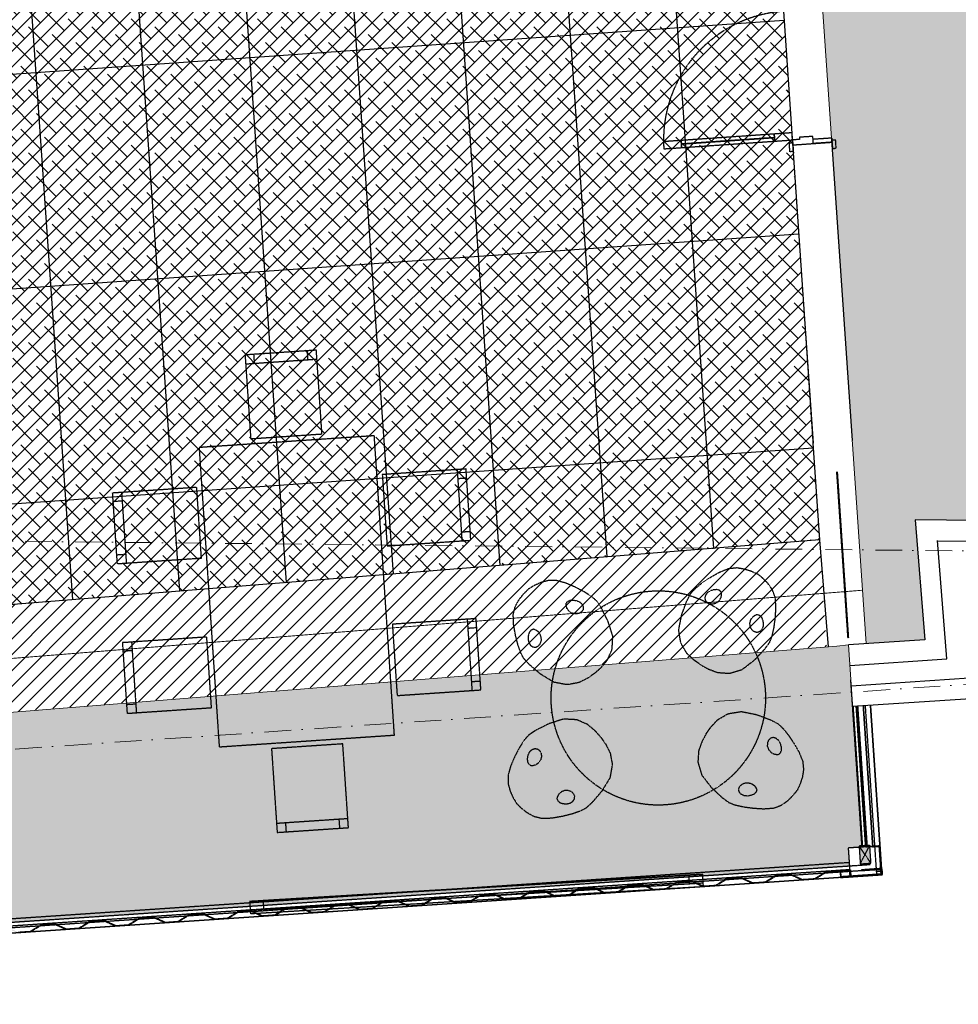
# Model space of a CAD drawing. Header units: millimetres. Extents: x -115474967 to 444143, y -74377 to 241828222.
# Tile 62 of 256: x -52486 to -47231, y 65700 to 71214. Entities that reach past the tile are written whole.
import ezdxf

# ---------------------------------------------------------------- set-up
doc = ezdxf.new("R2010")
doc.units = ezdxf.units.MM
doc.header["$MEASUREMENT"] = 0
for name, pattern in [('( Dashed )', [0.75, 0.5, -0.25]), ('Block C$0$DASHED2', [0.375, 0.25, -0.125]), ('Dashed', [280, 140, -140]), ('Dot & Dashed', [280, 150, -60, 0, -70]), ('PHANTOM', [2.5, 1.25, -0.25, 0.25, -0.25, 0.25, -0.25])]:
    doc.linetypes.add(name, pattern=pattern)
for name, color, linetype in [('0-HACH', 9, 'Continuous'), ('00-2 Roof Lines', 8, 'Dashed'), ('00-2 Walls', 4, 'Continuous'), ('00-3 Elev 01', 7, 'Continuous'), ('00-3 Elev 02', 1, 'Continuous'), ('00-5 Grid 01', 9, 'PHANTOM')]:
    doc.layers.add(name, color=color, linetype=linetype)
doc.layers.add('0_cons_01', color=40, linetype='Continuous', lineweight=0, plot=False)
doc.layers.add('1HATCH', color=8, linetype='Continuous', lineweight=0)
doc.layers.add('A_WALL LOAD_Pen_No__7', color=7, linetype='Continuous', lineweight=5, true_color=0x3f3f3f)
pattern_1 = [(45, (0, 0), (-63.63961, 63.63961), [])]

msp = doc.modelspace()

# ---------------------------------------------------------------- hatches: boundary and pattern name
at = {"layer": '0-HACH', "ltscale": 5, "transparency": 33554559}
h = msp.add_hatch(dxfattribs=at)
h.set_pattern_fill('ANSI31', color=9, scale=500)
h.set_pattern_definition([(45, (-34527.89, -9092.334), (-44.194174, 44.194174), [])])
h.paths.add_polyline_path([(-57337.59815, 67552.70035), (-48008.42631, 68300.8374), (-47967.85445, 67704.95416), (-57894.96072, 66906.07741), (-58204.78705, 71456.52916), (-57606.0864, 71496.01538)])
at = {"layer": '00-2 Roof Lines', "linetype": '( Dashed )'}
for points in [[(-53438.62862, 66077.215), (-53438.36017, 66073.22401), (-53399.44812, 66075.84138), (-53329.18536, 66044.48615), (-53257.34774, 66049.31821), (-53191.91706, 66089.80069), (-53122.07485, 66094.49854), (-53051.8121, 66063.14331), (-52979.97448, 66067.97537), (-52914.5438, 66108.45785), (-52844.70167, 66113.15569), (-52774.43892, 66081.80046), (-52702.60121, 66086.63253), (-52637.17062, 66127.115), (-52567.32841, 66131.81285), (-52497.06566, 66100.45762), (-52425.22803, 66105.28968), (-52359.79736, 66145.77216), (-52295.94163, 66150.06733), (-52225.67888, 66118.7121), (-52153.84126, 66123.54417), (-52088.41058, 66164.02664), (-52018.56837, 66168.72449), (-51948.3057, 66137.36925), (-51876.468, 66142.20133), (-51811.03732, 66182.6838), (-51741.19519, 66187.38164), (-51670.93244, 66156.02641), (-51599.09482, 66160.85848), (-51533.66414, 66201.34095), (-51463.82193, 66206.0388), (-51393.55918, 66174.68357), (-51321.72155, 66179.51564), (-51256.29087, 66219.99811), (-51198.42164, 66223.89061), (-51128.15889, 66192.53538), (-51056.32127, 66197.36745), (-50990.89059, 66237.84992), (-50921.04838, 66242.54777), (-50850.78571, 66211.19253), (-50778.948, 66216.02461), (-50713.51732, 66256.50708), (-50653.6526, 66260.53381), (-50583.38993, 66229.17857), (-50511.55222, 66234.01064), (-50446.12163, 66274.49311), (-50376.27942, 66279.19096), (-50306.01667, 66247.83573), (-50234.17904, 66252.66779), (-50168.74837, 66293.15027), (-50110.87913, 66297.04277), (-50040.61638, 66265.68754), (-49968.77876, 66270.5196), (-49903.34808, 66311.00208), (-49833.50587, 66315.69993), (-49763.24312, 66284.3447), (-49691.4055, 66289.17676), (-49625.97482, 66329.65924), (-49556.13269, 66334.35708), (-49485.86994, 66303.00185), (-49414.03223, 66307.83392), (-49348.60164, 66348.31639), (-49278.75943, 66353.01424), (-49208.49668, 66321.65901), (-49136.65905, 66326.49107), (-49071.22837, 66366.97355), (-49007.37265, 66371.26872), (-48937.1099, 66339.91349), (-48865.27228, 66344.74556), (-48799.8416, 66385.22803), (-48729.99939, 66389.92588), (-48659.73672, 66358.57064), (-48587.89901, 66363.40272), (-48522.46833, 66403.88519), (-48452.62621, 66408.58303), (-48382.36346, 66377.2278), (-48310.52584, 66382.05987), (-48245.09516, 66422.54234), (-48175.25294, 66427.24019), (-48104.99019, 66395.88496), (-48033.15257, 66400.71703), (-47967.72189, 66441.1995), (-47898.87747, 66445.83023), (-47839.01274, 66449.85696), (-47836.79805, 66416.93139), (-47836.44809, 66415.71396), (-47835.77901, 66414.87383), (-47834.90264, 66414.34079), (-47833.60351, 66414.13944), (-47662.98901, 66425.6156), (-47662.14281, 66425.76505), (-47660.80838, 66426.44403), (-47659.93621, 66427.37737), (-47659.29952, 66429.02807), (-47659.26647, 66429.87505), (-47669.66884, 66584.52565), (-47669.78526, 66585.17519), (-47670.22172, 66586.06919), (-47670.68788, 66586.58321), (-47671.45919, 66587.07257), (-47672.42609, 66587.31494), (-47672.86338, 66587.31752), (-47713.77102, 66584.56592), (-47713.50257, 66580.57493), (-47673.59272, 66583.25941), (-47663.25746, 66429.6066), (-47832.87416, 66418.19755), (-47835.2902, 66454.1164), (-47968.98159, 66445.12382), (-48034.41227, 66404.64134), (-48104.26739, 66399.94263), (-48174.53014, 66431.29786), (-48246.35485, 66426.46666), (-48311.78553, 66385.98419), (-48381.64066, 66381.28547), (-48451.90341, 66412.6407), (-48523.72812, 66407.8095), (-48589.15871, 66367.32703), (-48659.01392, 66362.62831), (-48729.27659, 66393.98355), (-48801.1013, 66389.15235), (-48866.53198, 66348.66988), (-48936.3871, 66343.97116), (-49006.64985, 66375.32639), (-49072.48807, 66370.89787), (-49137.91875, 66330.41539), (-49207.77388, 66325.71668), (-49278.03663, 66357.07191), (-49349.86134, 66352.24071), (-49415.29193, 66311.75824), (-49485.14714, 66307.05952), (-49555.4098, 66338.41475), (-49627.23451, 66333.58356), (-49692.66519, 66293.10108), (-49762.52032, 66288.40236), (-49832.78307, 66319.7576), (-49904.60778, 66314.9264), (-49970.03846, 66274.44392), (-50039.89358, 66269.74521), (-50110.15633, 66301.10044), (-50170.00806, 66297.07459), (-50235.43874, 66256.59211), (-50305.29387, 66251.8934), (-50375.55662, 66283.24863), (-50447.38133, 66278.41743), (-50512.81192, 66237.93496), (-50582.66713, 66233.23624), (-50652.9298, 66264.59147), (-50714.77711, 66260.43139), (-50780.2077, 66219.94892), (-50850.06291, 66215.2502), (-50920.32558, 66246.60544), (-50992.15029, 66241.77424), (-51057.58097, 66201.29177), (-51127.43609, 66196.59305), (-51197.69884, 66227.94828), (-51257.55057, 66223.92243), (-51322.98125, 66183.43995), (-51392.83638, 66178.74124), (-51463.09913, 66210.09647), (-51534.92384, 66205.26527), (-51600.35452, 66164.7828), (-51670.20964, 66160.08408), (-51740.47239, 66191.43931), (-51812.2971, 66186.60811), (-51877.72769, 66146.12564), (-51947.5829, 66141.42692), (-52017.84557, 66172.78216), (-52089.67028, 66167.95096), (-52155.10096, 66127.46849), (-52224.95608, 66122.76977), (-52295.21883, 66154.125), (-52361.05705, 66149.69648), (-52426.48773, 66109.214), (-52496.34286, 66104.51529), (-52566.60561, 66135.87052), (-52638.43032, 66131.03932), (-52703.86091, 66090.55685), (-52773.71612, 66085.85813), (-52843.97879, 66117.21336), (-52915.8035, 66112.38217), (-52981.23418, 66071.89969), (-53051.0893, 66067.20097), (-53121.35205, 66098.55621), (-53193.17676, 66093.72501), (-53258.60744, 66053.24253), (-53328.46256, 66048.54382), (-53398.72532, 66079.89905)], [(-47779.82356, 66486.91283), (-47719.95884, 66490.93956), (-47726.67004, 66590.7141), (-47786.53477, 66586.68738)], [(-47655.28432, 66430.27485), (-47657.35596, 66461.07363), (-47773.09443, 66453.28863), (-47772.82599, 66449.29765), (-47661.0785, 66456.8142), (-47659.26647, 66429.87507), (-47886.75243, 66414.57352), (-47889.16846, 66450.49236), (-47925.0873, 66448.07632), (-47924.81885, 66444.08534), (-47892.891, 66446.23293), (-47890.47496, 66410.31409), (-47658.99802, 66425.88409), (-47658.45756, 66425.95772), (-47657.64367, 66426.21905), (-47656.2546, 66427.24285), (-47655.7259, 66428.01379), (-47655.51047, 66428.4994), (-47655.31684, 66429.24229)]]:
    msp.add_hatch(color=256, dxfattribs=at).paths.add_polyline_path(points)
at = {"layer": '00-3 Elev 01'}
h = msp.add_hatch(dxfattribs=at)
h.set_pattern_fill('_USER', color=256, scale=1200, angle=4, pattern_type=0)
h.set_pattern_definition([(4, (0, 0), (-83.708, 1197.077), [])])
h.paths.add_polyline_path([(-57606.17298, 71497.28696), (-48267.90976, 72111.89795), (-48046.05772, 68853.53383), (-48045.36786, 68843.40178), (-48008.42631, 68300.8374), (-57337.59815, 67552.70035), (-57487.13035, 69748.89538), (-57487.2228, 69748.88909), (-57494.51016, 69858.64744), (-57494.6026, 69858.64115)])
h = msp.add_hatch(dxfattribs=at)
h.set_pattern_fill('_USER', color=256, scale=600, angle=94, pattern_type=0)
h.set_pattern_definition([(94, (-48267.9, 72111.9), (-598.54, -41.854), [])])
h.paths.add_polyline_path([(-57606.17298, 71497.28696), (-48267.90976, 72111.89795), (-48046.05772, 68853.53383), (-48045.36786, 68843.40178), (-48008.42631, 68300.8374), (-57337.59815, 67552.70035), (-57487.13035, 69748.89538), (-57487.2228, 69748.88909), (-57494.51016, 69858.64744), (-57494.6026, 69858.64115)])
at = {"layer": '00-3 Elev 02', "true_color": 0xc7c8ca}
h = msp.add_hatch(dxfattribs=at)
h.set_pattern_fill('ANSI38', color=9, scale=500)
h.paths.add_polyline_path([(-57606.17298, 71497.28696), (-48267.90976, 72111.89795), (-48046.05772, 68853.53383), (-48045.36786, 68843.40178), (-48008.42631, 68300.8374), (-57337.59815, 67552.70035), (-57487.13035, 69748.89538), (-57487.2228, 69748.88909), (-57494.51016, 69858.64744), (-57494.6026, 69858.64115)])
at = {"layer": '1HATCH', "true_color": 0x636466, "transparency": 33554687}
h = msp.add_hatch(dxfattribs=at)
h.set_pattern_fill('AR-SAND', color=251, scale=50)
h.set_pattern_definition([(37.5, (0, 0), (-3.14967, 96.34119), [0, -76, 0, -85, 0, -81.25]), (7.5, (0, 0), (88.48884, 141.1073), [0, -41, 0, -68.5, 0, -26.25]), (327.5, (-61.5, 7e-12), (155.70709, 0.28295), [0, -25, 0, -90, 0, -117.5]), (317.5, (-61.5, 7e-12), (150.30633, 43.88378), [0, -12.5, 0, -59, 0, -67.5])])
h.paths.add_polyline_path([(-47746.04189, 67719.95267), (-48044.86374, 72075.39722), (-48048.22666, 72126.38676), (-45425.05771, 72297.95915), (-45568.3499, 74488.75232), (-45514.5947, 74492.51408), (-45520.95053, 74583.33839), (-40021.31615, 73967.1027), (-39933.80781, 74748.07641), (-39494.06993, 78672.54487), (-30396.94129, 77646.5189), (-30755.51637, 74446.39286), (-29555.08369, 74311.88402), (-29555.08369, 68230.88766), (-47472.55671, 68412.89699), (-47418.74699, 67741.89686)])
h = msp.add_hatch(dxfattribs=at)
h.set_pattern_fill('ANSI36', color=251, scale=500, angle=-7e-12)
h.paths.add_polyline_path([(-59443.26641, 65795.5964), (-59345.48736, 65802.17339), (-59343.88176, 65775.41905), (-59338.83505, 65700.39036), (-47840.62343, 66473.80287), (-47847.46887, 66575.57291), (-47769.91032, 66580.78978), (-47845.8393, 67713.26154), (-47910.81916, 67706.73864), (-57296.8374, 66954.04289), (-57894.96072, 66906.07741), (-57975.94787, 68095.53924), (-58320.15096, 68072.10355), (-58322.85327, 68111.7927), (-59495.54995, 68033.1322), (-59487.36228, 67911.40725), (-59585.14133, 67904.83027)])
at = {"layer": 'A_WALL LOAD_Pen_No__7', "linetype": 'Continuous', "lineweight": 5, "true_color": 0x3f3f3f}
h = msp.add_hatch(dxfattribs=at)
h.set_pattern_fill('HATCH__BRICK', color=250, style=0, pattern_type=2)
h.set_pattern_definition(pattern_1)
h.paths.add_polyline_path([(-48000.21594, 68846.44154), (-48042.11636, 68843.54685), (-48042.09413, 68843.22497), (-48000.19429, 68846.11961)])
h = msp.add_hatch(dxfattribs=at)
h.set_pattern_fill('HATCH__BRICK', color=250, style=0, pattern_type=2)
h.set_pattern_definition(pattern_1)
h.paths.add_polyline_path([(-48000.21594, 68846.44154), (-48042.11636, 68843.54685), (-48042.09413, 68843.22497), (-48000.19429, 68846.11961)])
h = msp.add_hatch(dxfattribs=at)
h.set_pattern_fill('HATCH__BRICK', color=250, style=0, pattern_type=2)
h.set_pattern_definition(pattern_1)
h.paths.add_polyline_path([(-47802.35988, 67716.17671), (-47802.37279, 67716.17585), (-47798.34574, 67656.30623)])

# ---------------------------------------------------------------- linework, layer by layer
at = {"layer": '0-HACH', "color": 9, "ltscale": 5, "transparency": 33554559}
msp.add_line((-48008.42631, 68300.8374), (-47960.46431, 67702.75743), dxfattribs=at)
at = {"layer": '0-HACH', "color": 9, "linetype": 'Block C$0$DASHED2', "ltscale": 5, "transparency": 33554559, "const_width": 5}
msp.add_lwpolyline([(-57903.83021, 71476.37823), (-57616.27944, 67229.38888), (-47770.02289, 68018.99266)], dxfattribs=at)
at = {"layer": '00-2 Roof Lines', "linetype": '( Dashed )'}
for p, q in [((-48162.12453, 70580.66072), (-48261.88675, 70573.76867)), ((-48159.36771, 70540.75584), (-48162.12453, 70580.66072)), ((-48782.64551, 70537.79215), (-48882.40773, 70530.9001)), ((-48882.40773, 70530.9001), (-48879.65091, 70490.99521)), ((-48779.88869, 70497.88727), (-48782.64551, 70537.79215)), ((-48781.2671, 70517.83971), (-48260.50834, 70553.81623)), ((-48261.88675, 70573.76867), (-48259.12993, 70533.86378)), ((-48259.12993, 70533.86378), (-48159.36771, 70540.75584)), ((-48177.28873, 70524.48201), (-48158.33391, 70525.7915)), ((-48173.8427, 70474.60091), (-48177.28873, 70524.48201)), ((-48119.46283, 70543.51266), (-48159.36771, 70540.75584)), ((-48159.36771, 70540.75584), (-48157.43794, 70512.82242)), ((-48158.33391, 70525.7915), (-48154.88788, 70475.9104)), ((-48157.43794, 70512.82242), (-48042.71139, 70520.74828)), ((-48157.43794, 70512.82242), (-48042.71139, 70520.74828)), ((-48157.43794, 70512.82242), (-48042.71139, 70520.74828)), ((-48045.46821, 70560.65316), (-48120.28987, 70555.48412)), ((-48120.28987, 70555.48412), (-48119.46283, 70543.51266)), ((-48042.71139, 70520.74828), (-48045.46821, 70560.65316)), ((-48044.4344, 70545.68883), (-47939.68408, 70552.92549)), ((-48042.71139, 70520.74828), (-48044.4344, 70545.68883)), ((-48042.71139, 70520.74828), (-47937.96106, 70527.98493)), ((-47937.96106, 70527.98493), (-48042.71139, 70520.74828)), ((-48042.71139, 70520.74828), (-47937.96106, 70527.98493)), ((-47939.68408, 70552.92549), (-47937.96106, 70527.98493)), ((-47938.85703, 70540.95402), (-47919.90221, 70542.26351)), ((-47935.41101, 70491.07291), (-47938.85703, 70540.95402)), ((-47937.96106, 70527.98493), (-47935.41101, 70491.07291)), ((-47937.96106, 70527.98493), (-47935.41101, 70491.07291)), ((-47937.96106, 70527.98493), (-47935.41101, 70491.07291)), ((-47919.90221, 70542.26351), (-47916.45618, 70492.3824)), ((-48879.65091, 70490.99521), (-48779.88869, 70497.88727)), ((-48154.88788, 70475.9104), (-48173.8427, 70474.60091)), ((-48157.43794, 70512.82242), (-48154.88788, 70475.9104)), ((-48157.43794, 70512.82242), (-48154.88788, 70475.9104)), ((-48157.43794, 70512.82242), (-48154.88788, 70475.9104)), ((-47916.45618, 70492.3824), (-47935.41101, 70491.07291)), ((-51221.01691, 69286.70463), (-50821.91716, 69313.52608)), ((-51171.12944, 69290.05731), (-51174.48212, 69339.94478)), ((-50871.80463, 69310.1734), (-50875.15731, 69360.06087)), ((-50037.03404, 68694.82299), (-50010.21259, 68295.72324)), ((-50033.68136, 68644.93552), (-49983.79389, 68648.2882)), ((-47848.65274, 67752.1461), (-47911.20119, 68682.04486)), ((-47844.66176, 67752.41455), (-47907.21021, 68682.31331)), ((-51916.05624, 68568.54354), (-51889.2348, 68169.44379)), ((-51912.70356, 68518.65607), (-51962.59103, 68515.30339)), ((-50013.56527, 68345.61071), (-49963.6778, 68348.96339)), ((-51892.58748, 68219.33125), (-51942.47495, 68215.97857)), ((-48621.09446, 68090.03327), (-48568.94066, 68120.0112)), ((-48568.94066, 68120.0112), (-48516.89252, 68141.10959)), ((-48516.89252, 68141.10959), (-48471.13605, 68145.65249)), ((-48471.13605, 68145.65249), (-48429.90697, 68139.08961)), ((-48429.90697, 68139.08961), (-48391.44373, 68126.87004)), ((-48391.44373, 68126.87004), (-48355.31004, 68110.29542)), ((-48324.42637, 68085.26422), (-48355.31004, 68110.29542)), ((-49604.78793, 68045.57592), (-49638.84804, 68025.07542)), ((-49567.92716, 68062.00829), (-49604.78793, 68045.57592)), ((-49527.68703, 68073.12766), (-49567.92716, 68062.00829)), ((-49481.70936, 68073.71536), (-49527.68703, 68073.12766)), ((-49427.63315, 68058.5524), (-49481.70936, 68073.71536)), ((-49372.4618, 68034.57706), (-49427.63315, 68058.5524)), ((-48704.08275, 68028.67354), (-48667.16925, 68058.85146)), ((-48667.16925, 68058.85146), (-48621.09446, 68090.03327)), ((-48296.41239, 68056.21331), (-48324.42637, 68085.26422)), ((-48272.24112, 68022.17423), (-48296.41239, 68056.21331)), ((-49691.34771, 67964.76297), (-49666.74789, 67996.75652)), ((-49666.74789, 67996.75652), (-49638.84804, 68025.07542)), ((-49323.1973, 68008.72748), (-49372.4618, 68034.57706)), ((-49283.14889, 67982.85397), (-49323.1973, 68008.72748)), ((-48750.65921, 67959.26135), (-48728.75352, 68001.70785)), ((-48728.75352, 68001.70785), (-48704.08275, 68028.67354)), ((-48646.49932, 67991.32249), (-48650.5731, 67975.50209)), ((-48635.05969, 68005.7744), (-48646.49932, 67991.32249)), ((-48618.78461, 68016.01829), (-48635.05969, 68005.7744)), ((-48599.57225, 68021.46636), (-48618.78461, 68016.01829)), ((-48580.74469, 68022.64594), (-48599.57225, 68021.46636)), ((-48566.24966, 68017.15103), (-48580.74469, 68022.64594)), ((-48556.90429, 68007.55135), (-48566.24966, 68017.15103)), ((-48558.8898, 67979.1932), (-48556.1255, 67995.59634)), ((-48556.1255, 67995.59634), (-48556.90429, 68007.55135)), ((-48256.01471, 67979.15103), (-48272.24112, 68022.17423)), ((-49711.57257, 67928.24087), (-49691.34771, 67964.76297)), ((-49427.05415, 67945.45175), (-49418.83751, 67956.03365)), ((-49426.49498, 67933.48445), (-49427.05415, 67945.45175)), ((-49421.91882, 67917.49186), (-49426.49498, 67933.48445)), ((-49418.83751, 67956.03365), (-49405.04561, 67963.11063)), ((-49405.04561, 67963.11063), (-49386.20394, 67964.03785)), ((-49386.20394, 67964.03785), (-49366.50389, 67960.76612)), ((-49366.50389, 67960.76612), (-49349.18802, 67952.40093)), ((-49349.18802, 67952.40093), (-49336.20821, 67939.31477)), ((-49336.20821, 67939.31477), (-49330.39572, 67924.04731)), ((-49255.62506, 67958.80747), (-49283.14889, 67982.85397)), ((-49229.12281, 67919.06838), (-49255.62506, 67958.80747)), ((-48779.28162, 67882.64007), (-48750.65921, 67959.26135)), ((-48650.5731, 67975.50209), (-48647.01622, 67960.61939)), ((-48647.01622, 67960.61939), (-48636.03277, 67949.58484)), ((-48636.03277, 67949.58484), (-48620.75497, 67943.04909)), ((-48620.75497, 67943.04909), (-48601.92913, 67942.84258)), ((-48601.92913, 67942.84258), (-48583.59034, 67949.68652)), ((-48583.59034, 67949.68652), (-48568.54958, 67962.5659)), ((-48568.54958, 67962.5659), (-48558.8898, 67979.1932)), ((-48251.83467, 67923.14497), (-48256.01471, 67979.15103)), ((-49722.90029, 67883.67659), (-49711.57257, 67928.24087)), ((-49720.80907, 67827.5537), (-49722.90029, 67883.67659)), ((-49410.46519, 67902.04542), (-49421.91882, 67917.49186)), ((-49394.08206, 67890.92354), (-49410.46519, 67902.04542)), ((-49375.09448, 67886.16723), (-49394.08206, 67890.92354)), ((-49356.40908, 67888.47171), (-49375.09448, 67886.16723)), ((-49341.95535, 67896.67031), (-49356.40908, 67888.47171)), ((-49332.27086, 67908.86079), (-49341.95535, 67896.67031)), ((-49330.39572, 67924.04731), (-49332.27086, 67908.86079)), ((-49192.13493, 67846.11662), (-49229.12281, 67919.06838)), ((-48796.62598, 67796.61824), (-48779.28162, 67882.64007)), ((-48382.49746, 67869.68504), (-48369.02287, 67879.43899)), ((-48369.02287, 67879.43899), (-48357.96306, 67884.04435)), ((-48357.96306, 67884.04435), (-48345.21395, 67879.9273)), ((-48345.21395, 67879.9273), (-48333.8592, 67869.37411)), ((-48255.5658, 67863.10521), (-48251.83467, 67923.14497)), ((-49980.71706, 67856.83348), (-49953.89561, 67457.73373)), ((-49710.40623, 67768.30444), (-49720.80907, 67827.5537)), ((-49165.30651, 67762.56533), (-49192.13493, 67846.11662)), ((-48397.98467, 67834.45853), (-48393.11407, 67853.65176)), ((-48395.98317, 67814.98689), (-48397.98467, 67834.45853)), ((-48393.11407, 67853.65176), (-48382.49746, 67869.68504)), ((-48333.8592, 67869.37411), (-48326.56434, 67851.97718)), ((-48326.56434, 67851.97718), (-48322.9243, 67832.34185)), ((-48322.9243, 67832.34185), (-48324.88537, 67813.2115)), ((-48263.07256, 67807.97953), (-48255.5658, 67863.10521)), ((-49977.36438, 67806.94601), (-49927.47691, 67810.29869)), ((-49696.79927, 67714.35963), (-49710.40623, 67768.30444)), ((-49638.6096, 67765.1628), (-49640.03742, 67745.24403)), ((-49633.30015, 67783.26468), (-49638.6096, 67765.1628)), ((-49623.193, 67795.01821), (-49633.30015, 67783.26468)), ((-49610.98249, 67800.53123), (-49623.193, 67795.01821)), ((-49599.47811, 67797.18787), (-49610.98249, 67800.53123)), ((-49584.9999, 67788.99728), (-49599.47811, 67797.18787)), ((-49572.66165, 67774.24785), (-49584.9999, 67788.99728)), ((-49565.68119, 67755.71744), (-49572.66165, 67774.24785)), ((-48784.69675, 67725.96369), (-48796.62598, 67796.61824)), ((-48387.44683, 67798.20638), (-48395.98317, 67814.98689)), ((-48374.81202, 67787.41337), (-48387.44683, 67798.20638)), ((-48360.05029, 67782.46476), (-48374.81202, 67787.41337)), ((-48345.13423, 67785.87907), (-48360.05029, 67782.46476)), ((-48332.7628, 67796.5481), (-48345.13423, 67785.87907)), ((-48324.88537, 67813.2115), (-48332.7628, 67796.5481)), ((-48273.74361, 67761.50973), (-48263.07256, 67807.97953)), ((-51859.73927, 67730.55403), (-51832.91782, 67331.45428)), ((-49681.01296, 67669.36957), (-49696.79927, 67714.35963)), ((-49640.03742, 67745.24403), (-49635.95536, 67726.45167)), ((-49635.95536, 67726.45167), (-49626.26894, 67710.7706)), ((-49626.26894, 67710.7706), (-49612.78497, 67701.54763)), ((-49583.46336, 67706.38172), (-49572.11087, 67718.51631)), ((-49572.11087, 67718.51631), (-49565.49895, 67736.14405)), ((-49565.49895, 67736.14405), (-49565.68119, 67755.71744)), ((-49169.28271, 67691.0212), (-49165.30651, 67762.56533)), ((-48781.8441, 67718.53545), (-48784.69675, 67725.96369)), ((-48753.97788, 67670.93046), (-48781.8441, 67718.53545)), ((-48315.29072, 67688.97522), (-48286.96674, 67727.4371)), ((-48286.96674, 67727.4371), (-48273.74361, 67761.50973)), ((-51856.38658, 67680.66656), (-51906.27405, 67677.31388)), ((-49664.07287, 67636.98393), (-49681.01296, 67669.36957)), ((-49612.78497, 67701.54763), (-49597.58121, 67699.8179)), ((-49597.58121, 67699.8179), (-49583.46336, 67706.38172)), ((-49193.67328, 67632.90576), (-49171.28925, 67683.32119)), ((-49171.28925, 67683.32119), (-49169.28271, 67691.0212)), ((-48750.15871, 67665.05907), (-48753.97788, 67670.93046)), ((-48710.22941, 67627.35475), (-48750.15871, 67665.05907)), ((-48371.2633, 67629.33352), (-48315.29072, 67688.97522)), ((-49631.63669, 67601.92031), (-49664.07287, 67636.98393)), ((-49569.36258, 67548.89203), (-49631.63669, 67601.92031)), ((-49232.28982, 67584.72345), (-49196.81393, 67626.64511)), ((-49196.81393, 67626.64511), (-49193.67328, 67632.90576)), ((-48671.77628, 67600.54144), (-48710.22941, 67627.35475)), ((-48671.77628, 67600.54144), (-48630.68756, 67577.97346)), ((-48440.66388, 67575.6293), (-48371.2633, 67629.33352)), ((-49494.40632, 67503.26155), (-49569.36258, 67548.89203)), ((-49267.5132, 67553.78949), (-49305.82913, 67526.78048)), ((-49267.5132, 67553.78949), (-49232.28982, 67584.72345)), ((-48630.68756, 67577.97346), (-48579.18325, 67558.91382)), ((-48579.18325, 67558.91382), (-48572.22697, 67558.09558)), ((-48572.22697, 67558.09558), (-48517.20072, 67554.23914)), ((-48517.20072, 67554.23914), (-48509.27791, 67554.97774)), ((-48509.27791, 67554.97774), (-48440.66388, 67575.6293)), ((-49957.24829, 67507.6212), (-49907.36083, 67510.97388)), ((-49423.91736, 67490.38988), (-49494.40632, 67503.26155)), ((-49415.96161, 67490.53935), (-49423.91736, 67490.38988)), ((-49361.70856, 67500.50768), (-49415.96161, 67490.53935)), ((-49354.88691, 67502.09651), (-49361.70856, 67500.50768)), ((-49305.82913, 67526.78048), (-49354.88691, 67502.09651)), ((-47770.33295, 66587.77717), (-47832.8814, 67517.67593)), ((-51836.2705, 67381.34175), (-51886.15797, 67377.98907)), ((-48572.28172, 67297.49741), (-48524.67673, 67325.36363)), ((-48524.67673, 67325.36363), (-48517.24849, 67328.21628)), ((-48517.24849, 67328.21628), (-48446.59394, 67340.14551)), ((-48446.59394, 67340.14551), (-48360.57211, 67322.80115)), ((-48360.57211, 67322.80115), (-48283.95083, 67294.17874)), ((-47766.34197, 66588.04562), (-47818.89163, 67369.29374)), ((-47749.68981, 66582.14989), (-47802.70902, 67370.37873)), ((-47802.70902, 67370.37873), (-47749.68981, 66582.14989)), ((-47744.39157, 66589.52209), (-47796.94091, 67370.76547)), ((-47740.40059, 66589.79053), (-47792.94987, 67371.03306)), ((-47709.99844, 66584.81968), (-47763.01707, 67373.03996)), ((-47763.01707, 67373.03996), (-47709.99844, 66584.81968)), ((-47752.82102, 67373.72358), (-47690.34256, 66444.86534)), ((-47669.87018, 66587.51885), (-47722.88823, 67375.73049)), ((-47722.88823, 67375.73049), (-47660.4102, 66446.8787)), ((-47722.88823, 67375.73049), (-47669.87018, 66587.51885)), ((-49524.6391, 67270.88924), (-49597.59086, 67233.90136)), ((-49441.08781, 67297.71766), (-49524.6391, 67270.88924)), ((-49369.54368, 67293.74146), (-49441.08781, 67297.71766)), ((-49361.84367, 67291.73492), (-49369.54368, 67293.74146)), ((-49311.42824, 67269.35089), (-49361.84367, 67291.73492)), ((-49305.16759, 67266.21025), (-49311.42824, 67269.35089)), ((-48615.85743, 67253.74894), (-48578.15311, 67293.67824)), ((-48578.15311, 67293.67824), (-48572.28172, 67297.49741)), ((-48283.95083, 67294.17874), (-48241.50433, 67272.27305)), ((-48241.50433, 67272.27305), (-48214.53864, 67247.60228)), ((-49597.59086, 67233.90136), (-49637.32995, 67207.39911)), ((-49263.24593, 67230.73436), (-49305.16759, 67266.21025)), ((-49232.31197, 67195.51097), (-49263.24593, 67230.73436)), ((-48642.67074, 67215.29581), (-48665.23872, 67174.20709)), ((-48642.67074, 67215.29581), (-48615.85743, 67253.74894)), ((-48214.53864, 67247.60228), (-48184.36072, 67210.68878)), ((-49661.37645, 67179.87528), (-49687.24996, 67139.82688)), ((-49637.32995, 67207.39911), (-49661.37645, 67179.87528)), ((-49232.31197, 67195.51097), (-49205.30296, 67157.19504)), ((-49205.30296, 67157.19504), (-49180.61899, 67108.13727)), ((-48665.23872, 67174.20709), (-48684.29836, 67122.70278)), ((-48300.16309, 67164.2745), (-48300.3696, 67145.44866)), ((-48293.62734, 67179.5523), (-48300.16309, 67164.2745)), ((-48282.59279, 67190.53575), (-48293.62734, 67179.5523)), ((-48267.71009, 67194.09263), (-48282.59279, 67190.53575)), ((-48251.88969, 67190.01885), (-48267.71009, 67194.09263)), ((-48237.43778, 67178.57922), (-48251.88969, 67190.01885)), ((-48227.19389, 67162.30414), (-48237.43778, 67178.57922)), ((-48221.74582, 67143.09178), (-48227.19389, 67162.30414)), ((-48184.36072, 67210.68878), (-48153.17891, 67164.61399)), ((-48153.17891, 67164.61399), (-48123.20098, 67112.46019)), ((-49687.24996, 67139.82688), (-49713.09954, 67090.56238)), ((-49639.28859, 67096.52028), (-49630.92341, 67113.83616)), ((-49630.92341, 67113.83616), (-49617.83725, 67126.81596)), ((-49617.83725, 67126.81596), (-49602.56979, 67132.62845)), ((-49602.56979, 67132.62845), (-49587.38327, 67130.75331)), ((-49587.38327, 67130.75331), (-49575.19279, 67121.06882)), ((-49575.19279, 67121.06882), (-49566.99419, 67106.61509)), ((-49566.99419, 67106.61509), (-49564.68971, 67087.92969)), ((-49180.61899, 67108.13727), (-49179.03016, 67101.31561)), ((-48685.1166, 67115.7465), (-48688.97304, 67060.72025)), ((-48684.29836, 67122.70278), (-48685.1166, 67115.7465)), ((-48300.3696, 67145.44866), (-48293.52566, 67127.10987)), ((-48293.52566, 67127.10987), (-48280.64628, 67112.06911)), ((-48280.64628, 67112.06911), (-48264.01898, 67102.40933)), ((-48264.01898, 67102.40933), (-48247.61584, 67099.64503)), ((-48235.66083, 67100.42382), (-48226.06115, 67109.76919)), ((-48226.06115, 67109.76919), (-48220.56624, 67124.26422)), ((-48220.56624, 67124.26422), (-48221.74582, 67143.09178)), ((-48123.20098, 67112.46019), (-48102.10259, 67060.41205)), ((-49713.09954, 67090.56238), (-49737.07488, 67035.39103)), ((-49642.56033, 67076.82023), (-49639.28859, 67096.52028)), ((-49641.63311, 67057.97856), (-49642.56033, 67076.82023)), ((-49634.55613, 67044.18667), (-49641.63311, 67057.97856)), ((-49580.5679, 67052.55899), (-49596.01434, 67041.10535)), ((-49569.44602, 67068.94211), (-49580.5679, 67052.55899)), ((-49564.68971, 67087.92969), (-49569.44602, 67068.94211)), ((-49179.03016, 67101.31561), (-49169.06183, 67047.06257)), ((-49169.06183, 67047.06257), (-49168.91236, 67039.10681)), ((-48688.97304, 67060.72025), (-48688.23444, 67052.79744)), ((-48688.23444, 67052.79744), (-48667.58288, 66984.18341)), ((-48247.61584, 67099.64503), (-48235.66083, 67100.42382)), ((-48102.10259, 67060.41205), (-48097.55969, 67014.65558)), ((-49737.07488, 67035.39103), (-49752.23784, 66981.31482)), ((-49623.97423, 67035.97003), (-49634.55613, 67044.18667)), ((-49612.00693, 67036.5292), (-49623.97423, 67035.97003)), ((-49596.01434, 67041.10535), (-49612.00693, 67036.5292)), ((-49168.91236, 67039.10681), (-49181.78403, 66968.61786)), ((-48097.55969, 67014.65558), (-48104.12257, 66973.4265)), ((-49752.23784, 66981.31482), (-49751.65014, 66935.33715)), ((-49181.78403, 66968.61786), (-49227.41451, 66893.66159)), ((-48667.58288, 66984.18341), (-48613.87866, 66914.78283)), ((-48445.0058, 66930.96636), (-48428.22529, 66939.5027)), ((-48428.22529, 66939.5027), (-48408.75365, 66941.50421)), ((-48408.75365, 66941.50421), (-48389.56042, 66936.6336)), ((-48389.56042, 66936.6336), (-48373.52714, 66926.01699)), ((-48104.12257, 66973.4265), (-48116.34214, 66934.96326)), ((-49751.65014, 66935.33715), (-49740.53077, 66895.09701)), ((-49740.53077, 66895.09701), (-49724.0984, 66858.23625)), ((-49452.77033, 66890.36253), (-49467.51976, 66878.02427)), ((-49434.23992, 66897.34298), (-49452.77033, 66890.36253)), ((-49414.66653, 66897.52522), (-49434.23992, 66897.34298)), ((-49397.03879, 66890.9133), (-49414.66653, 66897.52522)), ((-49384.9042, 66879.56081), (-49397.03879, 66890.9133)), ((-49227.41451, 66893.66159), (-49280.44279, 66831.38749)), ((-48613.87866, 66914.78283), (-48554.23696, 66858.81025)), ((-48460.74742, 66903.56982), (-48455.79881, 66918.33155)), ((-48457.33311, 66888.65376), (-48460.74742, 66903.56982)), ((-48446.66408, 66876.28233), (-48457.33311, 66888.65376)), ((-48455.79881, 66918.33155), (-48445.0058, 66930.96636)), ((-48363.28489, 66888.73348), (-48373.83807, 66877.37873)), ((-48373.52714, 66926.01699), (-48363.77319, 66912.5424)), ((-48363.77319, 66912.5424), (-48359.16783, 66901.48259)), ((-48359.16783, 66901.48259), (-48363.28489, 66888.73348)), ((-48157.94796, 66867.9459), (-48132.91676, 66898.82957)), ((-48116.34214, 66934.96326), (-48132.91676, 66898.82957)), ((-49724.0984, 66858.23625), (-49703.5979, 66824.17613)), ((-49475.71035, 66863.54606), (-49479.05371, 66852.04169)), ((-49479.05371, 66852.04169), (-49473.54069, 66839.83118)), ((-49467.51976, 66878.02427), (-49475.71035, 66863.54606)), ((-49473.54069, 66839.83118), (-49461.78716, 66829.72402)), ((-49461.78716, 66829.72402), (-49443.68528, 66824.41458)), ((-49423.76651, 66822.98676), (-49404.97415, 66827.06881)), ((-49404.97415, 66827.06881), (-49389.29308, 66836.75524)), ((-49389.29308, 66836.75524), (-49380.07011, 66850.2392)), ((-49378.34038, 66865.44297), (-49384.9042, 66879.56081)), ((-49380.07011, 66850.2392), (-49378.34038, 66865.44297)), ((-49280.44279, 66831.38749), (-49315.50641, 66798.9513)), ((-48554.23696, 66858.81025), (-48515.77508, 66830.48627)), ((-48515.77508, 66830.48627), (-48481.70245, 66817.26314)), ((-48430.00068, 66868.4049), (-48446.66408, 66876.28233)), ((-48410.87033, 66866.44383), (-48430.00068, 66868.4049)), ((-48391.235, 66870.08387), (-48410.87033, 66866.44383)), ((-48373.83807, 66877.37873), (-48391.235, 66870.08387)), ((-48221.03795, 66815.76065), (-48186.99887, 66839.93192)), ((-48186.99887, 66839.93192), (-48157.94796, 66867.9459)), ((-49675.279, 66796.27628), (-49703.5979, 66824.17613)), ((-49643.28545, 66771.67646), (-49675.279, 66796.27628)), ((-49606.76335, 66751.45161), (-49643.28545, 66771.67646)), ((-49443.68528, 66824.41458), (-49423.76651, 66822.98676)), ((-49347.89205, 66782.01122), (-49392.88211, 66766.22491)), ((-49315.50641, 66798.9513), (-49347.89205, 66782.01122)), ((-48481.70245, 66817.26314), (-48435.23265, 66806.59209)), ((-48435.23265, 66806.59209), (-48380.10697, 66799.08533)), ((-48380.10697, 66799.08533), (-48320.06721, 66795.3542)), ((-48320.06721, 66795.3542), (-48264.06115, 66799.53424)), ((-48264.06115, 66799.53424), (-48221.03795, 66815.76065)), ((-50648.93495, 66739.57264), (-51048.03469, 66712.75119)), ((-50998.14723, 66716.10387), (-50994.79454, 66666.2164)), ((-50698.82241, 66736.21995), (-50695.46973, 66686.33249)), ((-49562.19907, 66740.12388), (-49606.76335, 66751.45161)), ((-49506.07618, 66742.2151), (-49562.19907, 66740.12388)), ((-49446.82692, 66752.61794), (-49506.07618, 66742.2151)), ((-49392.88211, 66766.22491), (-49446.82692, 66752.61794)), ((-47669.87018, 66587.51885), (-47847.46887, 66575.57291)), ((-47669.87018, 66587.51885), (-47847.46887, 66575.57291)), ((-47847.46887, 66575.57291), (-47836.59671, 66413.93814)), ((-47847.46887, 66575.57291), (-47836.59671, 66413.93814)), ((-47726.67004, 66590.7141), (-47786.53477, 66586.68738)), ((-47786.53477, 66586.68738), (-47779.82356, 66486.91283)), ((-47719.95884, 66490.93956), (-47786.53477, 66586.68738)), ((-47779.82356, 66486.91283), (-47726.67004, 66590.7141)), ((-47770.33295, 66587.77717), (-47766.34197, 66588.04562)), ((-47766.34197, 66588.04562), (-47766.32239, 66588.04694)), ((-47766.32239, 66588.04694), (-47766.17053, 66588.05715)), ((-47766.17053, 66588.05715), (-47765.90261, 66588.07517)), ((-47765.90261, 66588.07517), (-47765.52678, 66588.10045)), ((-47765.52678, 66588.10045), (-47765.05445, 66588.13222)), ((-47765.05445, 66588.13222), (-47764.49998, 66588.16952)), ((-47764.49998, 66588.16952), (-47764.1901, 66588.19036)), ((-47764.1901, 66588.19036), (-47742.55247, 66589.64579)), ((-47669.87018, 66587.51885), (-47749.68981, 66582.14989)), ((-47749.68981, 66582.14989), (-47669.87018, 66587.51885)), ((-47742.55247, 66589.64579), (-47742.24258, 66589.66663)), ((-47742.24258, 66589.66663), (-47741.68811, 66589.70393)), ((-47741.68811, 66589.70393), (-47741.21579, 66589.7357)), ((-47741.21579, 66589.7357), (-47740.83995, 66589.76098)), ((-47740.83995, 66589.76098), (-47740.57204, 66589.779)), ((-47740.57204, 66589.779), (-47740.42017, 66589.78922)), ((-47740.42017, 66589.78922), (-47740.40059, 66589.79053)), ((-47719.95884, 66490.93956), (-47726.67004, 66590.7141)), ((-47658.99802, 66425.88409), (-47669.87018, 66587.51885)), ((-47658.99802, 66425.88409), (-47669.87018, 66587.51885)), ((-47690.94375, 66453.80309), (-53705.35328, 66049.25152)), ((-47839.29589, 66454.06641), (-53601.15382, 66066.5024)), ((-47841.96568, 66493.75778), (-53578.12623, 66107.92227)), ((-47722.88944, 66481.7221), (-53471.89872, 66095.02234)), ((-47841.96568, 66493.75778), (-47836.59671, 66413.93814)), ((-47779.82356, 66486.91283), (-47719.95884, 66490.93956)), ((-47690.34256, 66444.86531), (-47688.93038, 66423.87073)), ((-47690.34254, 66444.86534), (-47660.4102, 66446.8787)), ((-47836.59671, 66413.93814), (-53572.75726, 66028.10263)), ((-47688.93038, 66423.87073), (-53467.87199, 66035.15761)), ((-48663.93006, 66428.44493), (-51198.62563, 66276.33114)), ((-51123.76033, 66280.824), (-48738.79537, 66423.95206)), ((-48738.79537, 66423.95206), (-48663.93006, 66428.44493)), ((-48735.80013, 66374.04186), (-48738.79537, 66423.95206)), ((-48663.93006, 66428.44493), (-48660.93482, 66378.53473)), ((-48663.93006, 66428.44493), (-48660.93482, 66378.53473)), ((-48663.93006, 66428.44493), (-48660.93482, 66378.53473)), ((-47836.59671, 66413.93814), (-47658.99802, 66425.88409)), ((-47836.59671, 66413.93814), (-47658.99802, 66425.88409)), ((-48659.73672, 66358.57064), (-51194.43229, 66206.45685)), ((-48735.80013, 66374.04186), (-51120.76508, 66230.9138)), ((-48660.93482, 66378.53473), (-48735.80013, 66374.04186)), ((-48660.93482, 66378.53473), (-48659.73672, 66358.57064)), ((-48660.93482, 66378.53473), (-48659.73672, 66358.57064)), ((-51198.62563, 66276.33114), (-51123.76033, 66280.824)), ((-51198.62563, 66276.33114), (-51195.63039, 66226.42093)), ((-51198.62563, 66276.33114), (-51195.63039, 66226.42093)), ((-51198.62563, 66276.33114), (-51195.63039, 66226.42093)), ((-51123.76033, 66280.824), (-51120.76508, 66230.9138)), ((-51120.76508, 66230.9138), (-51195.63039, 66226.42093)), ((-51195.63039, 66226.42093), (-51194.43229, 66206.45685)), ((-51195.63039, 66226.42093), (-51194.43229, 66206.45685))]:
    msp.add_line(p, q, dxfattribs=at)
for points in [[(-48781.2671, 70517.83971), (-48260.50834, 70553.81623), (-48261.88675, 70573.76867), (-48782.64551, 70537.79215)], [(-48779.88869, 70497.88727), (-48259.12993, 70533.86378), (-48260.50834, 70553.81623), (-48781.2671, 70517.83971)], [(-47655.28432, 66430.27485), (-47657.35596, 66461.07363), (-47773.09443, 66453.28863), (-47772.82599, 66449.29765), (-47661.0785, 66456.8142), (-47659.26647, 66429.87507), (-47886.75243, 66414.57352), (-47889.16846, 66450.49236), (-47925.0873, 66448.07632), (-47924.81885, 66444.08534), (-47892.891, 66446.23293), (-47890.47496, 66410.31409), (-47658.99802, 66425.88409), (-47658.45756, 66425.95772), (-47657.64367, 66426.21905), (-47656.2546, 66427.24285), (-47655.7259, 66428.01379), (-47655.51047, 66428.4994), (-47655.31684, 66429.24229)]]:
    msp.add_lwpolyline(points, close=True, dxfattribs=at)
for points in [[(-48157.43794, 70512.82239), (-48154.10183, 70464.5324)], [(-52496.34286, 66104.51529), (-52426.48773, 66109.214), (-52361.05705, 66149.69648), (-52295.21883, 66154.125), (-52224.95608, 66122.76977), (-52155.10096, 66127.46849), (-52089.67028, 66167.95096), (-52017.84557, 66172.78216), (-51947.5829, 66141.42692), (-51877.72769, 66146.12564), (-51812.2971, 66186.60811), (-51740.47239, 66191.43931), (-51670.20964, 66160.08408), (-51600.35452, 66164.7828), (-51534.92384, 66205.26527), (-51463.09913, 66210.09647), (-51392.83638, 66178.74124), (-51322.98125, 66183.43995), (-51257.55057, 66223.92243), (-51197.69884, 66227.94828), (-51127.43609, 66196.59305), (-51057.58097, 66201.29177), (-50992.15029, 66241.77424), (-50920.32558, 66246.60544), (-50850.06291, 66215.2502), (-50780.2077, 66219.94892), (-50714.77711, 66260.43139), (-50652.9298, 66264.59147), (-50582.66713, 66233.23624), (-50512.81192, 66237.93496), (-50447.38133, 66278.41743), (-50375.55662, 66283.24863), (-50305.29387, 66251.8934), (-50235.43874, 66256.59211), (-50170.00806, 66297.07459), (-50110.15633, 66301.10044), (-50039.89358, 66269.74521), (-49970.03846, 66274.44392), (-49904.60778, 66314.9264), (-49832.78307, 66319.7576), (-49762.52032, 66288.40236), (-49692.66519, 66293.10108), (-49627.23451, 66333.58356), (-49555.4098, 66338.41475), (-49485.14714, 66307.05952), (-49415.29193, 66311.75824), (-49349.86134, 66352.24071), (-49278.03663, 66357.07191), (-49207.77388, 66325.71668), (-49137.91875, 66330.41539), (-49072.48807, 66370.89787), (-49006.64985, 66375.32639), (-48936.3871, 66343.97116), (-48866.53198, 66348.66988), (-48801.1013, 66389.15235), (-48729.27659, 66393.98355), (-48659.01392, 66362.62831), (-48589.15871, 66367.32703), (-48523.72812, 66407.8095), (-48451.90341, 66412.6407), (-48381.64066, 66381.28547), (-48311.78553, 66385.98419), (-48246.35485, 66426.46666), (-48174.53014, 66431.29786), (-48104.26739, 66399.94263), (-48034.41227, 66404.64134), (-47968.98159, 66445.12382), (-47835.2902, 66454.1164), (-47832.87416, 66418.19755), (-47663.25746, 66429.6066), (-47673.59272, 66583.25941), (-47713.50257, 66580.57493), (-47713.77102, 66584.56592), (-47672.86338, 66587.31752), (-47672.42609, 66587.31494), (-47671.45919, 66587.07257), (-47670.68788, 66586.58321), (-47670.22172, 66586.06919), (-47669.78526, 66585.17519), (-47669.66884, 66584.52565), (-47659.26647, 66429.87505), (-47659.29952, 66429.02807), (-47659.93621, 66427.37737), (-47660.80838, 66426.44403), (-47662.14281, 66425.76505), (-47662.98901, 66425.6156), (-47833.60351, 66414.13944), (-47834.90264, 66414.34079), (-47835.77901, 66414.87383), (-47836.44809, 66415.71396), (-47836.79805, 66416.93139), (-47839.01274, 66449.85696), (-47898.87747, 66445.83023), (-47967.72189, 66441.1995), (-48033.15257, 66400.71703), (-48104.99019, 66395.88496), (-48175.25294, 66427.24019), (-48245.09516, 66422.54234), (-48310.52584, 66382.05987), (-48382.36346, 66377.2278), (-48452.62621, 66408.58303), (-48522.46833, 66403.88519), (-48587.89901, 66363.40272), (-48659.73672, 66358.57064), (-48729.99939, 66389.92588), (-48799.8416, 66385.22803), (-48865.27228, 66344.74556), (-48937.1099, 66339.91349), (-49007.37265, 66371.26872), (-49071.22837, 66366.97355), (-49136.65905, 66326.49107), (-49208.49668, 66321.65901), (-49278.75943, 66353.01424), (-49348.60164, 66348.31639), (-49414.03223, 66307.83392), (-49485.86994, 66303.00185), (-49556.13269, 66334.35708), (-49625.97482, 66329.65924), (-49691.4055, 66289.17676), (-49763.24312, 66284.3447), (-49833.50587, 66315.69993), (-49903.34808, 66311.00208), (-49968.77876, 66270.5196), (-50040.61638, 66265.68754), (-50110.87913, 66297.04277), (-50168.74837, 66293.15027), (-50234.17904, 66252.66779), (-50306.01667, 66247.83573), (-50376.27942, 66279.19096), (-50446.12163, 66274.49311), (-50511.55222, 66234.01064), (-50583.38993, 66229.17857), (-50653.6526, 66260.53381), (-50713.51732, 66256.50708), (-50778.948, 66216.02461), (-50850.78571, 66211.19253), (-50921.04838, 66242.54777), (-50990.89059, 66237.84992), (-51056.32127, 66197.36745), (-51128.15889, 66192.53538), (-51198.42164, 66223.89061), (-51256.29087, 66219.99811), (-51321.72155, 66179.51564), (-51393.55918, 66174.68357), (-51463.82193, 66206.0388), (-51533.66414, 66201.34095), (-51599.09482, 66160.85848), (-51670.93244, 66156.02641), (-51741.19519, 66187.38164), (-51811.03732, 66182.6838), (-51876.468, 66142.20133), (-51948.3057, 66137.36925), (-52018.56837, 66168.72449), (-52088.41058, 66164.02664), (-52153.84126, 66123.54417), (-52225.67888, 66118.7121), (-52295.94163, 66150.06733), (-52359.79736, 66145.77216), (-52425.22803, 66105.28968), (-52497.06566, 66100.45762)]]:
    msp.add_lwpolyline(points, dxfattribs=at)
at = {"layer": '00-2 Roof Lines', "linetype": '( Dashed )', "flags": 128}
for points in [[(-51192.85439, 68867.64989), (-50793.75464, 68894.47134), (-50825.26984, 69363.41355), (-51224.36959, 69336.5921)], [(-51481.81679, 68818.16254), (-51369.18283, 67142.18353), (-50388.13507, 67208.11473), (-50500.76902, 68884.09373)], [(-50456.08878, 68666.66047), (-50429.26733, 68267.56072), (-49960.32512, 68299.07592), (-49987.14657, 68698.17567)], [(-51497.00151, 68596.70606), (-51470.18006, 68197.60631), (-51939.12226, 68166.0911), (-51965.94371, 68565.19085)], [(-50399.7718, 67828.67096), (-50372.95035, 67429.57121), (-49904.00814, 67461.08641), (-49930.82959, 67860.18616)], [(-51440.68453, 67758.71655), (-51413.86308, 67359.6168), (-51882.80529, 67328.1016), (-51909.62673, 67727.20135)], [(-50677.09747, 67158.62737), (-51076.19722, 67131.80592), (-51044.68201, 66662.86372), (-50645.58226, 66689.68517)]]:
    msp.add_lwpolyline(points, close=True, dxfattribs=at)
msp.add_lwpolyline([(-48400.92205, 67099.39492, -1), (-49420.43, 67732.32741, -1)], format="xyb", close=True, dxfattribs=at)
at = {"layer": '00-2 Roof Lines', "linetype": '( Dashed )'}
msp.add_arc((-48159.36771, 70540.75584), 722, 93.95198842, 183.95198842, dxfattribs=at)
at = {"layer": '00-2 Walls'}
for p, q in [((-48157.43794, 70512.82242), (-48042.71139, 70520.74828)), ((-48042.71139, 70520.74828), (-47937.96106, 70527.98493)), ((-47348.25688, 68296.66595), (-46425.42457, 68287.56797)), ((-47294.80129, 67634.94887), (-47347.89749, 68297.0515)), ((-47838.36559, 67598.50444), (-47294.80129, 67634.94887)), ((-47830.6477, 67483.76372), (-47170.85559, 67528.00088))]:
    msp.add_line(p, q, dxfattribs=at)
msp.add_lwpolyline([(-57606.17298, 71497.28696), (-48267.90976, 72111.89795), (-48046.05772, 68853.53383), (-48045.36786, 68843.40178), (-48008.42631, 68300.8374), (-57337.59815, 67552.70035), (-57487.13035, 69748.89538), (-57487.2228, 69748.88909), (-57494.51016, 69858.64744), (-57494.6026, 69858.64115)], close=True, dxfattribs=at)
for points in [[(-47822.61725, 68858.38748), (-47938.88955, 70541.42479)], [(-47472.55671, 68412.89699), (-47418.74699, 67741.89686)], [(-47099.65724, 68064.20389), (-46427.62163, 68058.06822), (-46424.32438, 68402.49206), (-47472.55671, 68412.89699)], [(-47418.74699, 67741.89686), (-47846.08348, 67713.24517)], [(-47822.92982, 67369.02299), (-47046.90989, 67421.0529)]]:
    msp.add_lwpolyline(points, dxfattribs=at)
at = {"layer": '00-5 Grid 01', "linetype": 'Dot & Dashed', "lineweight": 5}
for p, q in [((-62259.38419, 68393.3098), (-8068.64555, 67838.92414)), ((-61734.19326, 66501.63171), (-44837.47494, 67652.01338))]:
    msp.add_line(p, q, dxfattribs=at)
at = {"layer": '0_cons_01'}
msp.add_line((-48459.48137, 68138.80567), (-48459.47937, 68138.80565), dxfattribs=at)
for points in [[(-47746.04189, 67719.95267), (-48044.86374, 72075.39722), (-48048.22666, 72126.38676), (-45425.05771, 72297.95915), (-45568.3499, 74488.75232), (-45514.5947, 74492.51408), (-45520.95053, 74583.33839), (-40021.31615, 73967.1027), (-39933.80781, 74748.07641), (-39494.06993, 78672.54487), (-30396.94129, 77646.5189), (-30755.51637, 74446.39286), (-29555.08369, 74311.88402), (-29555.08369, 68230.88766), (-47472.55671, 68412.89699), (-47418.74699, 67741.89686)], [(-59443.26641, 65795.5964), (-59345.48736, 65802.17339), (-59343.88176, 65775.41905), (-59338.83505, 65700.39036), (-47840.62343, 66473.80287), (-47847.46887, 66575.57291), (-47769.91032, 66580.78978), (-47845.8393, 67713.26154), (-47910.81916, 67706.73864), (-47910.81916, 67706.73864), (-57296.8374, 66954.04289), (-57894.96072, 66906.07741), (-57975.94787, 68095.53924), (-58320.15096, 68072.10355), (-58322.85327, 68111.7927), (-59495.54995, 68033.1322), (-59487.36228, 67911.40725), (-59585.14133, 67904.83027)]]:
    msp.add_lwpolyline(points, close=True, dxfattribs=at)
msp.add_lwpolyline([(-48147.44904, 70368.23345), (-48042.09413, 68843.22497)], dxfattribs=at)

doc.saveas('drawing.dxf')
